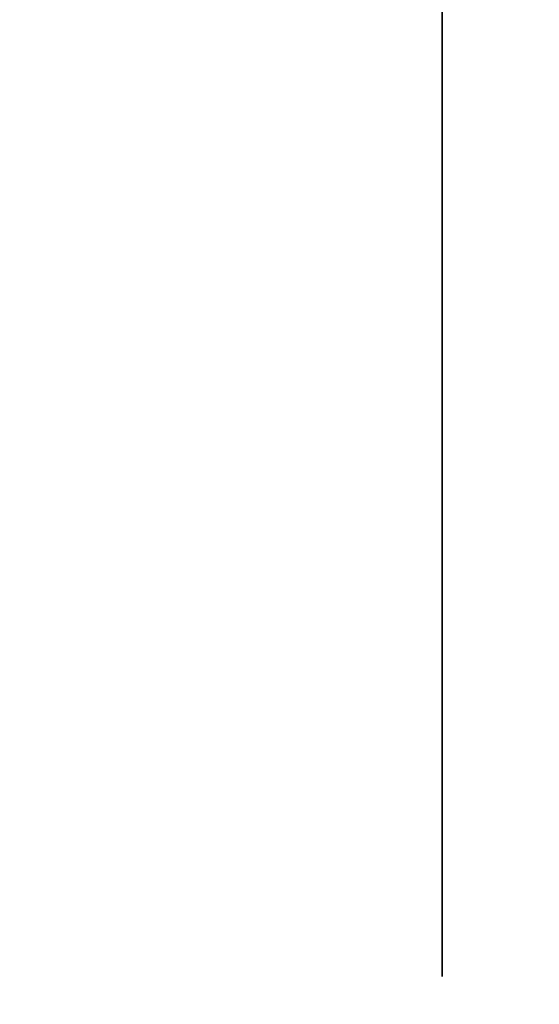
# Model space of a CAD drawing. Extents: x 413.3 to 457.5, y 5047.8 to 5050.
# Tile 252 of 256: x 427.3786 to 427.3905, y 5049.8478 to 5049.8704. Entities that reach past the tile are written whole.
import ezdxf

# ---------------------------------------------------------------- set-up
doc = ezdxf.new("R2010")
doc.units = 0
doc.header["$LTSCALE"] = 150
doc.header["$MEASUREMENT"] = 0
doc.layers.add('3DFACE_BOLT', color=7, linetype='CONTINUOUS')
doc.layers.add('3DFACE_SHAPE', color=7, linetype='CONTINUOUS')

msp = doc.modelspace()

# ---------------------------------------------------------------- linework, layer by layer
at = {"layer": '3DFACE_BOLT', "color": 1}
for points, invisible_edges in [([(427.388239, 5049.875234, -0.135), (427.388239, 5049.868547, -0.146583), (427.378239, 5049.875234, -0.135)], 14), ([(427.378239, 5049.875234, -0.135), (427.388239, 5049.868547, -0.146583), (427.378239, 5049.868547, -0.146583)], 3), ([(427.388239, 5049.868547, -0.123417), (427.388239, 5049.875234, -0.135), (427.378239, 5049.868547, -0.123417)], 14), ([(427.378239, 5049.868547, -0.123417), (427.388239, 5049.875234, -0.135), (427.378239, 5049.875234, -0.135)], 3), ([(427.388239, 5049.875234, -0.065), (427.388239, 5049.868547, -0.076583), (427.378239, 5049.875234, -0.065)], 14), ([(427.378239, 5049.875234, -0.065), (427.388239, 5049.868547, -0.076583), (427.378239, 5049.868547, -0.076583)], 3), ([(427.388239, 5049.868547, -0.053417), (427.388239, 5049.875234, -0.065), (427.378239, 5049.868547, -0.053417)], 14), ([(427.378239, 5049.868547, -0.053417), (427.388239, 5049.875234, -0.065), (427.378239, 5049.875234, -0.065)], 3), ([(427.388239, 5049.875234, -0.135), (427.388239, 5049.868547, -0.123417), (427.388239, 5049.868547, -0.146583)], 2), ([(427.388239, 5049.875234, -0.065), (427.388239, 5049.868547, -0.053417), (427.388239, 5049.868547, -0.076583)], 2), ([(427.388239, 5049.868547, -0.146583), (427.388239, 5049.855172, -0.146583), (427.378239, 5049.868547, -0.146583)], 14), ([(427.378239, 5049.868547, -0.146583), (427.388239, 5049.855172, -0.146583), (427.378239, 5049.855172, -0.146583)], 3), ([(427.388239, 5049.855172, -0.123417), (427.388239, 5049.868547, -0.123417), (427.378239, 5049.855172, -0.123417)], 14), ([(427.378239, 5049.855172, -0.123417), (427.388239, 5049.868547, -0.123417), (427.378239, 5049.868547, -0.123417)], 3), ([(427.388239, 5049.868547, -0.076583), (427.388239, 5049.855172, -0.076583), (427.378239, 5049.868547, -0.076583)], 14), ([(427.378239, 5049.868547, -0.076583), (427.388239, 5049.855172, -0.076583), (427.378239, 5049.855172, -0.076583)], 3), ([(427.388239, 5049.855172, -0.053417), (427.388239, 5049.868547, -0.053417), (427.378239, 5049.855172, -0.053417)], 14), ([(427.378239, 5049.855172, -0.053417), (427.388239, 5049.868547, -0.053417), (427.378239, 5049.868547, -0.053417)], 3), ([(427.388239, 5049.868547, -0.123417), (427.388239, 5049.855172, -0.123417), (427.388239, 5049.868547, -0.146583)], 14), ([(427.388239, 5049.868547, -0.146583), (427.388239, 5049.855172, -0.123417), (427.388239, 5049.855172, -0.146583)], 3), ([(427.388239, 5049.868547, -0.053417), (427.388239, 5049.855172, -0.053417), (427.388239, 5049.868547, -0.076583)], 14), ([(427.388239, 5049.868547, -0.076583), (427.388239, 5049.855172, -0.053417), (427.388239, 5049.855172, -0.076583)], 3), ([(427.388239, 5049.855172, -0.146583), (427.388239, 5049.848484, -0.135), (427.378239, 5049.855172, -0.146583)], 14), ([(427.378239, 5049.855172, -0.146583), (427.388239, 5049.848484, -0.135), (427.378239, 5049.848484, -0.135)], 3), ([(427.388239, 5049.848484, -0.135), (427.388239, 5049.855172, -0.123417), (427.378239, 5049.848484, -0.135)], 14), ([(427.378239, 5049.848484, -0.135), (427.388239, 5049.855172, -0.123417), (427.378239, 5049.855172, -0.123417)], 3), ([(427.388239, 5049.855172, -0.076583), (427.388239, 5049.848484, -0.065), (427.378239, 5049.855172, -0.076583)], 14), ([(427.378239, 5049.855172, -0.076583), (427.388239, 5049.848484, -0.065), (427.378239, 5049.848484, -0.065)], 3), ([(427.388239, 5049.848484, -0.065), (427.388239, 5049.855172, -0.053417), (427.378239, 5049.848484, -0.065)], 14), ([(427.378239, 5049.848484, -0.065), (427.388239, 5049.855172, -0.053417), (427.378239, 5049.855172, -0.053417)], 3), ([(427.388239, 5049.855172, -0.123417), (427.388239, 5049.848484, -0.135), (427.388239, 5049.855172, -0.146583)], 12), ([(427.388239, 5049.855172, -0.053417), (427.388239, 5049.848484, -0.065), (427.388239, 5049.855172, -0.076583)], 12)]:
    msp.add_3dface(points, dxfattribs=dict(at, invisible_edges=invisible_edges))
at = {"layer": '3DFACE_SHAPE', "color": 13}
for points, invisible_edges in [([(427.468689, 5050.024866), (427.26869, 5050.025153), (427.26554, 5047.825153)], 12), ([(427.26554, 5047.825153, -0.2), (427.26869, 5050.025153, -0.2), (427.465539, 5047.824866, -0.2)], 2), ([(427.26869, 5050.025153, -0.2), (427.468689, 5050.024866, -0.2), (427.465539, 5047.824866, -0.2)], 12), ([(427.368689, 5047.825005, -0.0095), (427.371839, 5050.025005, -0.0095), (427.465539, 5047.824866, -0.0095)], 2), ([(427.468689, 5050.024866, -0.1905), (427.371839, 5050.025005, -0.1905), (427.368689, 5047.825005, -0.1905)], 12), ([(427.371839, 5050.025005, -0.0095), (427.468689, 5050.024866, -0.0095), (427.465539, 5047.824866, -0.0095)], 12), ([(427.465539, 5047.824866), (427.468689, 5050.024866), (427.26554, 5047.825153)], 2), ([(427.465539, 5047.824866, -0.1905), (427.468689, 5050.024866, -0.1905), (427.368689, 5047.825005, -0.1905)], 2)]:
    msp.add_3dface(points, dxfattribs=dict(at, invisible_edges=invisible_edges))

doc.saveas('drawing.dxf')
